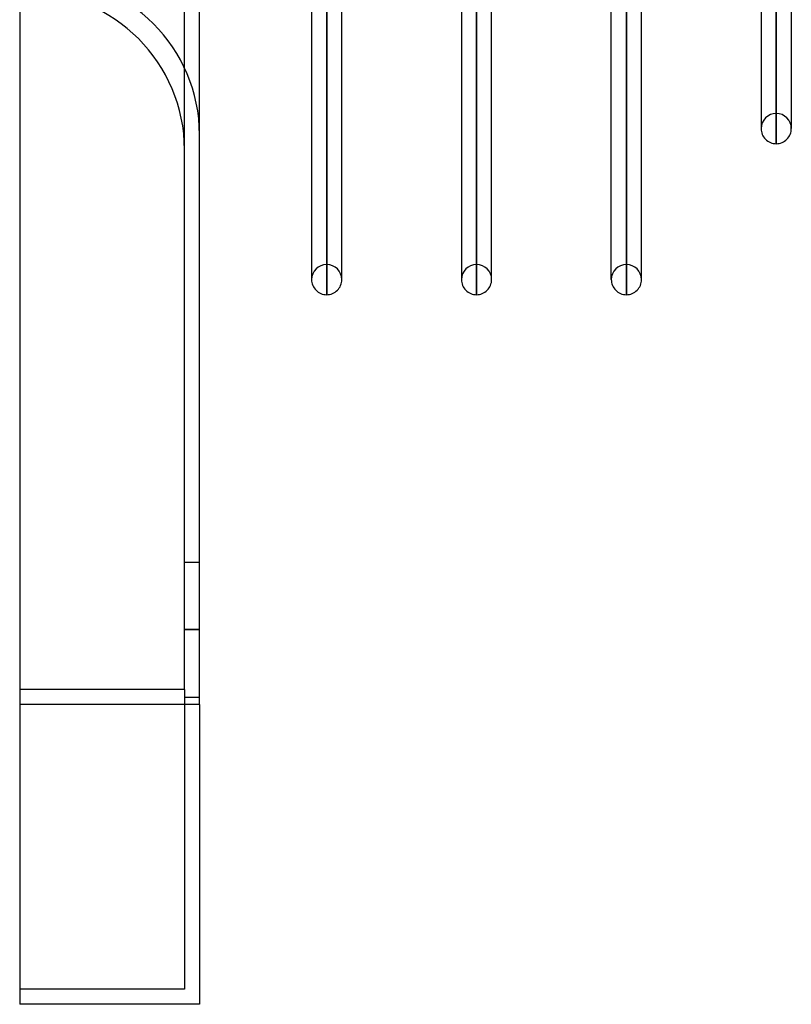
# Model space of a CAD drawing. Header units: millimetres. Extents: x -100 to 120, y -270 to 270.
# Tile 1 of 75: x -12 to 39, y -270 to -204. Entities that reach past the tile are written whole.
import ezdxf

# ---------------------------------------------------------------- set-up
doc = ezdxf.new("R2010")
doc.units = ezdxf.units.MM
doc.layers.add('MAIN-1', color=7, linetype='Continuous')
doc.layers.add('MAIN-2', color=7, linetype='Continuous')

msp = doc.modelspace()

# ---------------------------------------------------------------- linework, layer by layer
at = {"layer": 'MAIN-1'}
for p, q in [((-12, 250), (-12, -250)), ((0, -250), (0, 250)), ((39.496, -153.95), (39.496, -211.575)), ((38.489, -212.583), (38.489, -154.667)), ((37.481, -155.385), (37.481, -211.575)), ((7.481, -161.447), (7.481, -221.65)), ((8.489, -222.657), (8.489, -161.447)), ((9.496, -221.65), (9.496, -161.447)), ((17.481, -161.447), (17.481, -221.65)), ((18.489, -222.657), (18.489, -161.447)), ((19.496, -221.65), (19.496, -161.447)), ((27.481, -221.65), (27.481, -161.447)), ((28.489, -222.657), (28.489, -161.447)), ((29.496, -221.65), (29.496, -161.074)), ((37.481, -211.337), (37.481, -211.575)), ((7.481, -221.4), (7.481, -221.65)), ((17.481, -221.4), (17.481, -221.65)), ((27.481, -221.4), (27.481, -221.65)), ((-12, -250), (-12, -270)), ((0, -250), (-12, -250)), ((0, -250), (0, -270)), ((0, -270), (-12, -270))]:
    msp.add_line(p, q, dxfattribs=at)
for centre, start, end in [((38.489, -211.575), 179.99985, 270.00002), ((38.489, -211.575), 270.00002, 0.00017), ((8.489, -221.65), 179.99968, 270.00002), ((8.489, -221.65), 270.00002, 0.00034), ((18.489, -221.65), 179.99968, 270.00002), ((18.489, -221.65), 270.00002, 0.00034), ((28.489, -221.65), 179.99968, 270.00002), ((28.489, -221.65), 270.00002, 0.00034)]:
    msp.add_arc(centre, 1.008, start, end, dxfattribs=at)
at = {"layer": 'MAIN-2'}
for p, q in [((-1, -249), (-1, 249)), ((38.489, -210.567), (38.489, -152.963)), ((38.489, -154.431), (38.489, -212.583)), ((8.489, -220.643), (8.489, -159.922)), ((18.489, -220.643), (18.489, -159.922)), ((28.489, -220.643), (28.489, -160.091)), ((8.489, -161.437), (8.489, -222.657)), ((18.489, -161.437), (18.489, -222.657)), ((28.489, -161.437), (28.489, -222.657)), ((39.496, -211.575), (39.496, -211.337)), ((9.496, -221.65), (9.496, -221.4)), ((19.496, -221.65), (19.496, -221.4)), ((29.496, -221.65), (29.496, -221.4)), ((-1, -240.5), (0, -240.5)), ((-1, -240.5), (0, -240.5)), ((-1, -245), (0, -245)), ((0, -245), (-1, -245)), ((-1, -245), (0, -245)), ((0, -245), (-1, -245)), ((-1, -249), (-12, -249)), ((-1, -249), (-12, -249)), ((-1, -249), (-1, -269)), ((-1, -249.5), (0, -249.5)), ((-1, -249.5), (0, -249.5)), ((0, -250), (-12, -250)), ((-12, -269), (-12, -269)), ((-1, -269), (-12, -269)), ((-1, -269), (-1, -269)), ((-12, -270), (-12, -270)), ((0, -270), (0, -270))]:
    msp.add_line(p, q, dxfattribs=at)
for centre, radius, start, end in [((-10.5, -212), 10.5, 0, 89.99998), ((-11.5, -213), 10.5, 0, 89.99998), ((38.489, -211.575), 1.008, 89.99998, 179.99985), ((38.489, -211.575), 1.008, 0.00017, 89.99998), ((8.489, -221.65), 1.008, 89.99998, 179.99968), ((8.489, -221.65), 1.008, 0.00034, 89.99998), ((18.489, -221.65), 1.008, 89.99998, 179.99968), ((18.489, -221.65), 1.008, 0.00034, 89.99998), ((28.489, -221.65), 1.008, 89.99998, 179.99968), ((28.489, -221.65), 1.008, 0.00034, 89.99998)]:
    msp.add_arc(centre, radius, start, end, dxfattribs=at)

doc.saveas('drawing.dxf')
